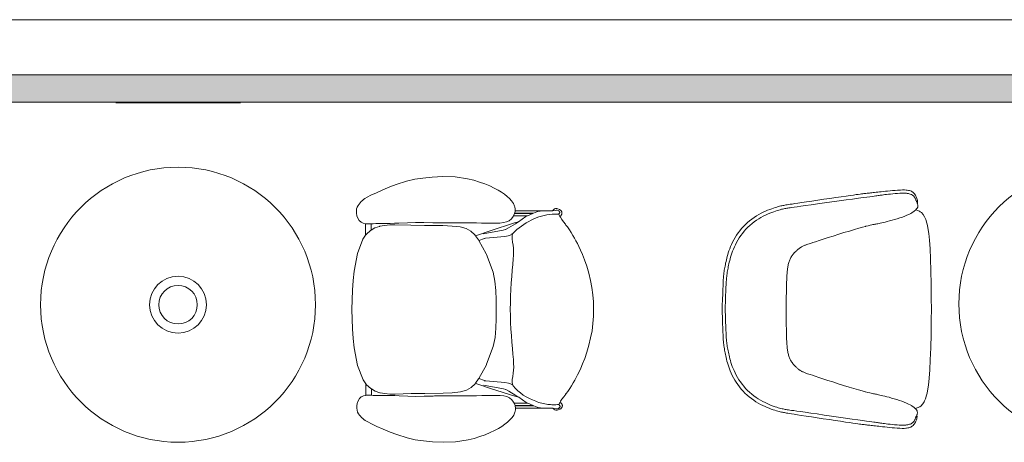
# Model space of a CAD drawing. Extents: x -750 to 58062, y -2404 to 18333.
# Tile 30 of 91: x 10835 to 13565, y 17131 to 18302. Entities that reach past the tile are written whole.
import ezdxf

# ---------------------------------------------------------------- set-up
doc = ezdxf.new("R2010")
doc.units = 0
doc.header["$MEASUREMENT"] = 0
doc.layers.add('GREY SCALE', color=9, linetype='Continuous', lineweight=0, true_color=0x808080)
doc.layers.add('GREYSCALE', color=9, linetype='Continuous', lineweight=0, true_color=0x808080)

# ---------------------------------------------------------------- blocks, each defined once
blk = doc.blocks.new('FLOOR PLAN')
at = {"layer": 'GREYSCALE', "ltscale": 0.25}
h = blk.add_hatch(color=256, dxfattribs=at)
h.dxf.hatch_style = 1
h.paths.add_polyline_path([(6935.6, 18149.4), (21163.6, 18149.4), (21163.6, 18073.2), (6935.6, 18073.2)])
at = {"layer": 'GREYSCALE', "ltscale": 0.2}
blk.add_line((21163.6, 18301.8), (1808.8, 18301.8), dxfattribs=at)
at = {"layer": 'GREYSCALE', "ltscale": 0.25}
for p, q in [((21163.6, 18149.4), (1806, 18149.4)), ((6935.6, 18149.4), (21163.6, 18149.4)), ((8543.7, 18149.4), (21163.6, 18149.4)), ((21163.6, 18073.2), (6935.6, 18073.2))]:
    blk.add_line(p, q, dxfattribs=at)
at = {"layer": 'GREYSCALE'}
for p, q in [((11101.5, 18071), (11274.3, 18071)), ((11274.3, 18071), (11447.1, 18071)), ((11907.9, 17854.8), (11879.3, 17845.6)), ((11930.8, 17859.8), (11907.9, 17854.8)), ((11953.2, 17863.1), (11930.8, 17859.8)), ((11978.4, 17865.6), (11953.2, 17863.1)), ((12008.8, 17867.4), (11978.4, 17865.6)), ((12042.5, 17866.4), (12008.8, 17867.4)), ((12077.1, 17861), (12042.5, 17866.4)), ((12093.9, 17856.9), (12077.1, 17861)), ((12109.8, 17852), (12093.9, 17856.9)), ((12124.6, 17846.7), (12109.8, 17852)), ((11842.1, 17830.5), (11824.2, 17822.4)), ((11861.1, 17838.5), (11842.1, 17830.5)), ((11879.3, 17845.6), (11861.1, 17838.5)), ((12138.2, 17841), (12124.6, 17846.7)), ((12150.5, 17835.1), (12138.2, 17841)), ((12161.5, 17829.3), (12150.5, 17835.1)), ((12171, 17823.7), (12161.5, 17829.3)), ((12179.4, 17818.1), (12171, 17823.7)), ((11782.2, 17797.7), (11779.1, 17794.5)), ((11785.3, 17800.5), (11782.2, 17797.7)), ((11788.3, 17803.2), (11785.3, 17800.5)), ((11792.5, 17806.2), (11788.3, 17803.2)), ((11799, 17810.1), (11792.5, 17806.2)), ((11809.1, 17815.4), (11799, 17810.1)), ((11824.2, 17822.4), (11809.1, 17815.4)), ((12186.8, 17812.3), (12179.4, 17818.1)), ((12193.4, 17805.9), (12186.8, 17812.3)), ((12193.4, 17805.9), (12199.1, 17799.5)), ((12204, 17792.4), (12199.1, 17799.5)), ((11769.5, 17777.6), (11768.6, 17771.9)), ((11768.6, 17771.9), (11768.8, 17765.6)), ((11771.2, 17782.7), (11769.5, 17777.6)), ((11773.6, 17787.3), (11771.2, 17782.7)), ((11773.6, 17787.3), (11776.2, 17791.1)), ((11776.2, 17791.1), (11779.1, 17794.5)), ((12204, 17792.4), (12207.3, 17784.7)), ((12207.3, 17784.7), (12207.6, 17782.9)), ((12208.5, 17776.8), (12207.6, 17782.9)), ((12207.6, 17766.1), (12208.5, 17772)), ((12208.6, 17776.6), (12208.5, 17776.8)), ((12208.5, 17772), (12208.9, 17774.6)), ((12284.5, 17772.1), (12208.5, 17772)), ((12208.6, 17776.6), (12208.9, 17774.6)), ((12268.6, 17769.6), (12259.4, 17765.5)), ((12271.7, 17770.5), (12268.6, 17769.6)), ((12284.5, 17772.1), (12271.7, 17770.5)), ((12286.5, 17772.4), (12284.5, 17772.1)), ((12289.5, 17772.4), (12286.5, 17772.4)), ((12289.5, 17772.4), (12301.1, 17772.4)), ((12303.9, 17772.4), (12301.1, 17772.4)), ((12311.7, 17772.2), (12303.9, 17772.4)), ((12311.7, 17772.2), (12312.2, 17772.2)), ((12320.4, 17773.4), (12312.2, 17772.2)), ((12312.2, 17772.2), (12312.9, 17773.1)), ((12315.5, 17775.4), (12312.9, 17773.1)), ((12317.9, 17777.4), (12315.5, 17775.4)), ((12320.8, 17778.5), (12317.9, 17777.4)), ((12320.4, 17773.4), (12322.9, 17774.2)), ((12324, 17778.5), (12320.8, 17778.5)), ((12322.9, 17774.2), (12325.6, 17774.2)), ((12326.9, 17777.4), (12324, 17778.5)), ((12325.6, 17774.2), (12328.1, 17773.4)), ((12326.9, 17777.4), (12331.7, 17775.7)), ((12328.1, 17773.4), (12330.1, 17771.9)), ((12330.1, 17771.9), (12331.3, 17770.1)), ((12331.7, 17775.7), (12335.6, 17773.2)), ((11768.8, 17765.6), (11770.3, 17758.7)), ((11770.3, 17758.7), (11773, 17751.8)), ((11773, 17751.8), (11776.8, 17745.6)), ((11776.8, 17745.6), (11781.6, 17740.8)), ((12176.4, 17739.5), (12184.9, 17741.5)), ((12184.9, 17741.5), (12192.4, 17744.9)), ((12192.4, 17744.9), (12198.8, 17750.1)), ((12198.8, 17750.1), (12203.8, 17756.8)), ((12203.8, 17756.8), (12204.4, 17758.2)), ((12204.4, 17758.2), (12207.1, 17764.5)), ((12243.3, 17758.3), (12204.4, 17758.2)), ((12206.9, 17738.8), (12218, 17742)), ((12207.1, 17764.5), (12207.2, 17764.8)), ((12207.2, 17764.8), (12207.4, 17765.4)), ((12207.2, 17764.8), (12258.2, 17764.9)), ((12207.4, 17765.4), (12207.6, 17766.1)), ((12259.4, 17765.5), (12207.4, 17765.4)), ((12218, 17742), (12210.1, 17736.6)), ((12238.6, 17756.1), (12218, 17742)), ((12243.3, 17758.3), (12238.6, 17756.1)), ((12258.2, 17764.9), (12243.3, 17758.3)), ((12259.4, 17765.5), (12258.2, 17764.9)), ((12329.5, 17762.9), (12329.3, 17763.2)), ((12329.5, 17762.9), (12330.1, 17763.4)), ((12331.1, 17760.2), (12329.5, 17762.9)), ((12330.3, 17763.6), (12330.1, 17763.4)), ((12331.4, 17765.4), (12330.3, 17763.6)), ((12332.9, 17756.9), (12331.1, 17760.2)), ((12335.6, 17758.6), (12332.9, 17756.9)), ((12334.1, 17754.8), (12332.9, 17756.9)), ((12337.9, 17748.6), (12334.1, 17754.8)), ((12342.7, 17742.1), (12337.9, 17748.6)), ((12348.1, 17735), (12342.7, 17742.1)), ((11781.6, 17740.8), (11781.9, 17740.6)), ((11781.9, 17740.6), (11787.5, 17737.7)), ((11787.5, 17737.7), (11793.8, 17736.4)), ((11793.8, 17736.4), (11794.2, 17736.4)), ((11794.2, 17736.4), (11794.2, 17736.8)), ((11794.2, 17736.4), (11800.5, 17736.1)), ((11794.2, 17736.4), (11794.3, 17704.3)), ((11807.8, 17717.6), (11796.5, 17707.4)), ((11800.5, 17736.1), (11809.7, 17736.4)), ((11809.7, 17718.7), (11807.8, 17717.6)), ((11809.7, 17736.4), (11809.7, 17736.8)), ((11814.8, 17736.6), (11809.7, 17736.4)), ((11809.7, 17718.7), (11809.7, 17736.4)), ((11820.2, 17724.7), (11809.7, 17718.7)), ((11822.4, 17736.8), (11814.8, 17736.6)), ((11820.2, 17724.7), (11833.2, 17729.2)), ((11822.5, 17736.8), (11822.4, 17736.8)), ((11830.8, 17736.9), (11822.5, 17736.8)), ((11840.2, 17737.1), (11830.8, 17736.9)), ((11833.2, 17729.2), (11833.4, 17729.3)), ((11833.4, 17729.3), (11847, 17732)), ((11850.9, 17737.2), (11840.2, 17737.1)), ((11847, 17732), (11861.1, 17733.1)), ((11862.5, 17737.4), (11850.9, 17737.2)), ((11861.1, 17733.1), (11861.2, 17733.1)), ((11861.2, 17733.1), (11875.5, 17733.2)), ((11874.6, 17737.6), (11862.5, 17737.4)), ((11886.7, 17738), (11874.6, 17737.6)), ((11919.8, 17732.2), (11875.5, 17733.2)), ((11910, 17739.1), (11886.7, 17738)), ((11910, 17739.1), (11932.7, 17739.8)), ((11957.8, 17731.6), (11919.8, 17732.2)), ((11932.7, 17739.8), (11955.7, 17739.5)), ((11955.7, 17739.5), (11980.7, 17739)), ((12008.3, 17731.2), (11957.8, 17731.6)), ((11980.7, 17739), (11984.6, 17739)), ((11980.7, 17739), (11984.6, 17739)), ((11984.6, 17739), (12009.1, 17738.7)), ((12008.3, 17731.2), (12033.8, 17730)), ((12009.1, 17738.7), (12039.6, 17738.6)), ((12033.8, 17730), (12056.2, 17727.4)), ((12039.6, 17738.6), (12070.8, 17738.7)), ((12056.2, 17727.4), (12073.2, 17722.8)), ((12070.8, 17738.7), (12086.2, 17738.7)), ((12073.2, 17722.8), (12086.2, 17715.7)), ((12086.2, 17738.7), (12101.3, 17738.6)), ((12086.2, 17715.7), (12097, 17705.5)), ((12101.3, 17738.6), (12115.9, 17738.3)), ((12139.8, 17717), (12101.5, 17704.1)), ((12115.9, 17738.3), (12130, 17738.1)), ((12120.4, 17708.5), (12176, 17718.9)), ((12130, 17738.1), (12143.2, 17737.9)), ((12139.8, 17717), (12206.9, 17738.8)), ((12143.2, 17737.9), (12155.3, 17737.9)), ((12155.3, 17737.9), (12166.3, 17738.3)), ((12166.3, 17738.3), (12176.4, 17739.5)), ((12176, 17718.9), (12181.9, 17720.5)), ((12181.6, 17720.4), (12181.9, 17720.5)), ((12181.9, 17720.5), (12190.5, 17724.8)), ((12210.1, 17736.6), (12190.5, 17724.8)), ((12349.7, 17732.9), (12348, 17735.1)), ((12349.7, 17732.9), (12348.1, 17735)), ((12353.8, 17727.5), (12349.7, 17732.9)), ((12359.5, 17719.6), (12353.8, 17727.5)), ((12364.5, 17711.9), (12359.5, 17719.6)), ((11786.6, 17693.5), (11771.6, 17654)), ((11794.3, 17704.3), (11786.6, 17693.5)), ((11796.5, 17707.4), (11794.3, 17704.3)), ((12097, 17705.5), (12098.7, 17703.1)), ((12098.7, 17703.1), (12101.5, 17704.1)), ((12098.7, 17703.1), (12107, 17691.8)), ((12107, 17691.8), (12108.1, 17689.8)), ((12108.1, 17689.8), (12123.6, 17695.1)), ((12108.1, 17689.8), (12128.6, 17652.9)), ((12122.8, 17695.8), (12123, 17695.8)), ((12123, 17695.8), (12126.4, 17696.1)), ((12126.6, 17696.1), (12123.6, 17695.1)), ((12123.6, 17695.1), (12126.4, 17696.1)), ((12126.4, 17696.1), (12126.6, 17696.1)), ((12126.6, 17696.1), (12179.8, 17700.8)), ((12179.8, 17700.8), (12189.3, 17702.8)), ((12193, 17703.9), (12189.3, 17702.8)), ((12193, 17703.9), (12201.6, 17708)), ((12200.2, 17703.2), (12201.6, 17708)), ((12200.2, 17694.4), (12200.2, 17703.2)), ((12201.5, 17685.6), (12200.2, 17694.4)), ((12201.6, 17708), (12202, 17709.2)), ((12369, 17704.2), (12364.5, 17711.9)), ((12373.3, 17696.5), (12369, 17704.2)), ((12377.4, 17689), (12373.3, 17696.5)), ((12381.5, 17681.5), (12377.4, 17689)), ((12203.1, 17676.9), (12201.5, 17685.6)), ((12204.1, 17668.4), (12203.1, 17676.9)), ((12204.4, 17659.6), (12204.1, 17668.4)), ((12204.1, 17649.6), (12204.4, 17659.6)), ((12385.7, 17673.2), (12381.5, 17681.5)), ((12390.3, 17663.4), (12385.7, 17673.2)), ((12395.4, 17651.3), (12390.3, 17663.4)), ((11771.6, 17654), (11762.3, 17604.8)), ((12128.6, 17652.9), (12129.2, 17651.3)), ((12129.2, 17651.3), (12147.9, 17602.4)), ((12202.3, 17624.1), (12203.4, 17638.2)), ((12203.4, 17638.2), (12204.1, 17649.6)), ((12401.2, 17636.1), (12395.4, 17651.3)), ((12407.2, 17618.5), (12401.2, 17636.1)), ((12199.4, 17590.5), (12200.9, 17607.8)), ((12200.9, 17607.8), (12202.3, 17623.8)), ((12202.3, 17623.8), (12202.3, 17624.1)), ((12412.9, 17599.3), (12407.2, 17618.5)), ((11759.5, 17578.8), (11757.7, 17552.3)), ((11762.3, 17604.8), (11759.5, 17578.8)), ((12152.8, 17577.4), (12147.9, 17602.4)), ((12198, 17572.4), (12199.4, 17590.5)), ((12417.9, 17579.4), (12412.9, 17599.3)), ((12421.6, 17559.5), (12417.9, 17579.4)), ((11757.7, 17552.3), (11756.7, 17525.5)), ((12155.4, 17551.8), (12152.8, 17577.4)), ((12156.3, 17525.7), (12155.4, 17551.8)), ((12196.2, 17536), (12196.9, 17554.3)), ((12196.9, 17554.3), (12198, 17572.4)), ((12424.3, 17539.6), (12421.6, 17559.5)), ((11756.7, 17525.5), (11756.5, 17498.6)), ((12156.4, 17499.3), (12156.3, 17525.7)), ((12195.6, 17517.5), (12196.2, 17536)), ((12425.9, 17519.7), (12424.3, 17539.6)), ((11756.5, 17498.6), (11756.8, 17471.7)), ((12156.4, 17473), (12156.4, 17499.3)), ((12195.4, 17499.4), (12195.6, 17517.5)), ((12195.6, 17481.3), (12195.4, 17499.4)), ((12426.4, 17499.8), (12425.9, 17519.7)), ((12425.9, 17479.9), (12426.4, 17499.8)), ((11756.8, 17471.7), (11757.9, 17444.9)), ((12155.5, 17446.9), (12156.4, 17473)), ((12195.6, 17481.3), (12196.3, 17462.7)), ((12424.4, 17460), (12425.9, 17479.9)), ((11757.9, 17444.9), (11759.8, 17418.5)), ((12153.1, 17421.2), (12155.5, 17446.9)), ((12197.1, 17444.5), (12196.3, 17462.7)), ((12198.3, 17426.3), (12197.1, 17444.5)), ((12421.9, 17440), (12424.4, 17460)), ((11759.8, 17418.5), (11762.7, 17392.5)), ((12148.3, 17396.2), (12153.1, 17421.2)), ((12199.7, 17408.3), (12198.3, 17426.3)), ((12413.2, 17400.2), (12418.1, 17420.1)), ((12418.1, 17420.1), (12421.9, 17440)), ((11762.7, 17392.5), (11772.1, 17343.3)), ((12129.7, 17347.2), (12148.3, 17396.2)), ((12201.2, 17391), (12199.7, 17408.3)), ((12202.7, 17375), (12201.2, 17391)), ((12407.6, 17381), (12413.2, 17400.2)), ((12202.7, 17374.7), (12202.7, 17375)), ((12203.9, 17360.6), (12202.7, 17374.7)), ((12203.9, 17360.6), (12204.7, 17349.2)), ((12396, 17348.1), (12401.7, 17363.4)), ((12401.7, 17363.4), (12407.6, 17381)), ((11772.1, 17343.3), (11787.2, 17303.9)), ((12129.1, 17345.6), (12108.1, 17307.5)), ((12129.7, 17347.2), (12129.1, 17345.6)), ((12204.6, 17330.3), (12204.9, 17339.2)), ((12204.9, 17339.2), (12204.7, 17349.2)), ((12386.3, 17326.2), (12390.9, 17336)), ((12390.9, 17336), (12396, 17348.1)), ((12107.7, 17306.7), (12098.7, 17294.3)), ((12108.1, 17307.5), (12107.7, 17306.7)), ((12124.3, 17302), (12108.1, 17307.5)), ((12200.8, 17304.4), (12202.1, 17313.2)), ((12202.1, 17313.2), (12203.7, 17321.9)), ((12203.7, 17321.9), (12204.6, 17330.3)), ((12374, 17302.9), (12378, 17310.4)), ((12378, 17310.4), (12382.1, 17318)), ((12382.1, 17318), (12386.3, 17326.2)), ((11787.2, 17303.9), (11795, 17293.1)), ((11795, 17293.1), (11797.2, 17290)), ((11795, 17261), (11795, 17293.1)), ((11797.2, 17290), (11808.6, 17279.9)), ((11808.6, 17279.9), (11810.5, 17278.8)), ((11810.5, 17261), (11810.5, 17278.8)), ((11810.5, 17278.8), (11821, 17272.8)), ((12087, 17282.7), (12074, 17275.5)), ((12097.7, 17292.9), (12087, 17282.7)), ((12098.7, 17294.3), (12097.7, 17292.9)), ((12098.7, 17294.3), (12102.2, 17293)), ((12140.6, 17280.2), (12102.2, 17293)), ((12176.8, 17278.5), (12121.1, 17288.7)), ((12123.4, 17301.4), (12123.7, 17301.4)), ((12127.1, 17301.1), (12123.7, 17301.4)), ((12124.3, 17302), (12127.3, 17301.1)), ((12127.1, 17301.1), (12124.3, 17302)), ((12127.3, 17301.1), (12127.1, 17301.1)), ((12180.5, 17296.6), (12127.3, 17301.1)), ((12207.7, 17258.6), (12140.6, 17280.2)), ((12182.7, 17276.8), (12176.8, 17278.5)), ((12190, 17294.6), (12180.5, 17296.6)), ((12190, 17294.6), (12193.7, 17293.5)), ((12202.8, 17289.3), (12193.7, 17293.5)), ((12200.9, 17295.6), (12200.8, 17304.4)), ((12202.8, 17289.3), (12200.9, 17295.6)), ((12202.8, 17289.3), (12202.8, 17289.2)), ((12203.4, 17287.3), (12202.8, 17289.2)), ((12354.6, 17271.8), (12360.2, 17279.7)), ((12360.2, 17279.7), (12365.2, 17287.5)), ((12365.2, 17287.5), (12369.8, 17295.2)), ((12369.8, 17295.2), (12374, 17302.9)), ((11777.7, 17251.7), (11773.9, 17245.5)), ((11782.4, 17256.5), (11777.7, 17251.7)), ((11782.8, 17256.8), (11782.4, 17256.5)), ((11788.4, 17259.6), (11782.8, 17256.8)), ((11794.6, 17260.9), (11788.4, 17259.6)), ((11795, 17261), (11794.6, 17260.9)), ((11801.4, 17261.3), (11795, 17261)), ((11801.4, 17261.3), (11810.5, 17261)), ((11810.5, 17261), (11815.6, 17260.9)), ((11815.6, 17260.9), (11823.2, 17260.7)), ((11821, 17272.8), (11834, 17268.3)), ((11823.2, 17260.7), (11823.3, 17260.7)), ((11823.3, 17260.7), (11831.6, 17260.6)), ((11831.6, 17260.6), (11841, 17260.5)), ((11834.2, 17268.2), (11834, 17268.3)), ((11834.2, 17268.2), (11847.8, 17265.6)), ((11841, 17260.5), (11851.7, 17260.4)), ((11861.9, 17264.5), (11847.8, 17265.6)), ((11851.7, 17260.4), (11863.3, 17260.2)), ((11862, 17264.5), (11861.9, 17264.5)), ((11876.3, 17264.4), (11862, 17264.5)), ((11863.3, 17260.2), (11875.4, 17260.1)), ((11875.4, 17260.1), (11887.6, 17259.7)), ((11876.3, 17264.4), (11920.6, 17265.6)), ((11887.6, 17259.7), (11910.9, 17258.7)), ((11910.9, 17258.7), (11933.5, 17258.1)), ((11920.6, 17265.6), (11958.6, 17266.3)), ((11956.5, 17258.4), (11933.5, 17258.1)), ((11981.5, 17259), (11956.5, 17258.4)), ((12009.1, 17266.9), (11958.6, 17266.3)), ((11985.4, 17259.1), (11981.5, 17259)), ((11985.4, 17259.1), (11981.5, 17259)), ((12009.9, 17259.4), (11985.4, 17259.1)), ((12034.6, 17268.2), (12009.1, 17266.9)), ((12040.4, 17259.6), (12009.9, 17259.4)), ((12057, 17270.9), (12034.6, 17268.2)), ((12071.6, 17259.6), (12040.4, 17259.6)), ((12074, 17275.5), (12057, 17270.9)), ((12087, 17259.7), (12071.6, 17259.6)), ((12102.1, 17259.8), (12087, 17259.7)), ((12116.8, 17260.1), (12102.1, 17259.8)), ((12130.8, 17260.5), (12116.8, 17260.1)), ((12144, 17260.7), (12130.8, 17260.5)), ((12156.2, 17260.7), (12144, 17260.7)), ((12167.1, 17260.3), (12156.2, 17260.7)), ((12167.1, 17260.3), (12177.2, 17259.2)), ((12185.8, 17257.3), (12177.2, 17259.2)), ((12182.7, 17276.8), (12182.3, 17277)), ((12191.3, 17272.6), (12182.7, 17276.8)), ((12193.3, 17253.9), (12185.8, 17257.3)), ((12191.3, 17272.6), (12210.9, 17260.9)), ((12199.7, 17248.6), (12193.3, 17253.9)), ((12218.9, 17255.5), (12207.7, 17258.6)), ((12210.9, 17260.9), (12218.9, 17255.5)), ((12218.9, 17255.5), (12239.4, 17241.4)), ((12334.9, 17244.5), (12338.7, 17250.6)), ((12338.7, 17250.6), (12343.5, 17257.2)), ((12343.5, 17257.2), (12348.9, 17264.3)), ((12348.8, 17264.2), (12350.5, 17266.4)), ((12348.9, 17264.3), (12350.5, 17266.4)), ((12350.5, 17266.4), (12354.6, 17271.8)), ((11769.7, 17231.7), (11769.6, 17225.4)), ((11769.6, 17225.4), (11770.5, 17219.7)), ((11771.2, 17238.6), (11769.7, 17231.7)), ((11773.9, 17245.5), (11771.2, 17238.6)), ((12204.7, 17242), (12199.7, 17248.6)), ((12205.9, 17239.2), (12204.7, 17242)), ((12244.2, 17239.3), (12205.9, 17239.2)), ((12208, 17234.3), (12205.9, 17239.2)), ((12208.5, 17232.7), (12208, 17234.3)), ((12259.1, 17232.7), (12208.5, 17232.6)), ((12208.5, 17232.6), (12208.5, 17232.7)), ((12208.6, 17232.1), (12208.5, 17232.6)), ((12208.6, 17232.1), (12260.3, 17232.2)), ((12209.6, 17225.5), (12208.6, 17232.1)), ((12209.8, 17224.3), (12209.5, 17222.2)), ((12209.6, 17225.5), (12285.5, 17225.6)), ((12209.8, 17224.3), (12209.6, 17225.5)), ((12239.4, 17241.4), (12244.2, 17239.3)), ((12244.2, 17239.3), (12259.1, 17232.7)), ((12259.1, 17232.7), (12260.3, 17232.2)), ((12260.3, 17232.2), (12269.5, 17228.1)), ((12269.5, 17228.1), (12272.6, 17227.2)), ((12272.6, 17227.2), (12285.5, 17225.6)), ((12285.5, 17225.6), (12287.4, 17225.4)), ((12287.4, 17225.4), (12290.5, 17225.4)), ((12290.5, 17225.4), (12302.1, 17225.4)), ((12299.9, 17235.7), (12299.9, 17235.6)), ((12302.1, 17225.4), (12304.9, 17225.4)), ((12304.9, 17225.4), (12312.7, 17225.6)), ((12312.7, 17225.6), (12313.2, 17225.6)), ((12313.8, 17224.7), (12313.2, 17225.6)), ((12323.9, 17223.7), (12313.2, 17225.6)), ((12313.8, 17224.7), (12316.5, 17222.5)), ((12326.5, 17223.7), (12323.9, 17223.7)), ((12329, 17224.5), (12326.5, 17223.7)), ((12331, 17226), (12329, 17224.5)), ((12329.9, 17235.4), (12329.8, 17235.4)), ((12329.9, 17235.4), (12332, 17239)), ((12331, 17234.5), (12329.9, 17235.4)), ((12331, 17234.5), (12331.2, 17234.3)), ((12332.6, 17228.3), (12331, 17226)), ((12331.2, 17234.3), (12332.9, 17231.7)), ((12332, 17239), (12333.2, 17241.4)), ((12332.6, 17228.3), (12332.9, 17228.8)), ((12333.2, 17231.3), (12332.9, 17231.7)), ((12333.2, 17229.3), (12332.9, 17228.8)), ((12333.2, 17241.4), (12334.9, 17244.5)), ((12333.4, 17230.8), (12333.2, 17231.3)), ((12333.2, 17229.3), (12333.4, 17229.7)), ((12333.4, 17230.3), (12333.4, 17230.8)), ((12333.4, 17229.7), (12333.4, 17230.3)), ((11770.5, 17219.7), (11772.2, 17214.6)), ((11774.6, 17210.1), (11772.2, 17214.6)), ((11777.2, 17206.2), (11774.6, 17210.1)), ((11780.1, 17202.8), (11777.2, 17206.2)), ((11783.3, 17199.7), (11780.1, 17202.8)), ((11783.3, 17199.7), (11786.4, 17196.9)), ((11786.4, 17196.9), (11789.4, 17194.2)), ((12194.4, 17192.8), (12200.2, 17199.3)), ((12200.2, 17199.3), (12205, 17206.4)), ((12208.3, 17214.1), (12205, 17206.4)), ((12208.6, 17215.9), (12208.3, 17214.1)), ((12208.6, 17215.9), (12209.5, 17222)), ((12209.5, 17222.2), (12209.5, 17222)), ((12316.5, 17222.5), (12318.9, 17220.5)), ((12318.9, 17220.5), (12321.8, 17219.4)), ((12321.8, 17219.4), (12324.9, 17219.4)), ((12324.9, 17219.4), (12327.9, 17220.5)), ((12332.6, 17222.2), (12327.9, 17220.5)), ((11789.4, 17194.2), (11793.5, 17191.2)), ((11793.5, 17191.2), (11800.1, 17187.3)), ((11800.1, 17187.3), (11810.2, 17182.1)), ((11810.2, 17182.1), (11825.3, 17175)), ((11825.3, 17175), (11843.3, 17167.1)), ((12151.7, 17163.5), (12162.6, 17169.4)), ((12162.6, 17169.4), (12172.2, 17175)), ((12172.2, 17175), (12180.5, 17180.6)), ((12180.5, 17180.6), (12187.9, 17186.5)), ((12187.9, 17186.5), (12194.4, 17192.8)), ((11843.3, 17167.1), (11862.3, 17159.1)), ((11862.3, 17159.1), (11880.5, 17152.1)), ((11880.5, 17152.1), (11909.1, 17142.9)), ((11909.1, 17142.9), (11932.1, 17138)), ((12078.4, 17137.4), (12095.1, 17141.5)), ((12095.1, 17141.5), (12111, 17146.4)), ((12111, 17146.4), (12125.8, 17151.9)), ((12125.8, 17151.9), (12139.4, 17157.6)), ((12139.4, 17157.6), (12151.7, 17163.5)), ((11932.1, 17138), (11954.4, 17134.8)), ((11954.4, 17134.8), (11979.6, 17132.4)), ((11979.6, 17132.4), (12010, 17130.8)), ((12010, 17130.8), (12043.8, 17131.8)), ((12043.8, 17131.8), (12078.4, 17137.4))]:
    blk.add_line(p, q, dxfattribs=at)
for points in [[(13322.1, 17205.9), (13322.5, 17204.8), (13322.9, 17203.3), (13323.1, 17201.2), (13322.8, 17198.6), (13322.2, 17195.8), (13321.3, 17192.8), (13320, 17189.7), (13318.5, 17186.6), (13316.8, 17183.7), (13315.9, 17182.3), (13314, 17179.7), (13312, 17177.4), (13309.8, 17175.6), (13307.8, 17174.4), (13305.6, 17173), (13303.2, 17172), (13300.2, 17171.1), (13297.7, 17170.5), (13293.9, 17169.9), (13291.5, 17169.7), (13286.8, 17169.4), (13281.4, 17169.3), (13275.2, 17169.5), (13268.5, 17169.9), (13267.4, 17170), (13260.6, 17170.5), (13253.6, 17171.2), (13246.6, 17171.9), (13239.8, 17172.6), (13233.5, 17173.3), (13227.6, 17174), (13222.1, 17174.6), (13217, 17175.2), (13212.2, 17175.7), (13207.7, 17176.2), (13203.6, 17176.7), (13199.6, 17177.2), (13195.9, 17177.6), (13192.5, 17178), (13189.2, 17178.4), (13186, 17178.7), (13182.9, 17179.1), (13179.8, 17179.4), (13176.8, 17179.7), (13173.8, 17180.1), (13170.7, 17180.5), (13167.3, 17180.9), (13163.3, 17181.4), (13158.4, 17182.1), (13152.4, 17182.9), (13144.9, 17184), (13135.7, 17185.3), (13124.5, 17187), (13111.1, 17189), (13096, 17191.2), (13079.8, 17193.7), (13063.1, 17196.2), (13046.3, 17198.8), (13030.2, 17201.2), (13015.3, 17203.5), (13002.1, 17205.5), (12991.2, 17207.2), (12982.3, 17208.6), (12975.2, 17209.7), (12969.5, 17210.6), (12965, 17211.3), (12961.3, 17211.9), (12958.2, 17212.5), (12955.4, 17213), (12952.6, 17213.5), (12949.8, 17214.1), (12946.9, 17214.7), (12943.7, 17215.4), (12940.4, 17216.2), (12936.8, 17217.2), (12932.9, 17218.4), (12928.6, 17219.7), (12923.8, 17221.2), (12918.7, 17223), (12913.2, 17225), (12907.5, 17227.3), (12901.5, 17229.8), (12895.4, 17232.7), (12889.1, 17235.9), (12882.8, 17239.3), (12876.4, 17243.2), (12870.1, 17247.4), (12863.9, 17251.8), (12857.7, 17256.6), (12851.8, 17261.7), (12846, 17267), (12840.5, 17272.6), (12835.2, 17278.4), (12830.3, 17284.5), (12825.8, 17290.7), (12821.5, 17297), (12817.6, 17303.4), (12814.1, 17309.8), (12810.8, 17316.2), (12807.8, 17322.5), (12805.2, 17328.6), (12802.9, 17334.4), (12800.8, 17340.1), (12799, 17345.6), (12797.5, 17350.9), (12796.1, 17355.9), (12794.9, 17360.8), (12793.8, 17365.5), (12792.8, 17370), (12791.8, 17374.3), (12791, 17378.4), (12790.2, 17382.4), (12789.5, 17386.3), (12788.8, 17390.1), (12788.2, 17394), (12787.6, 17397.8), (12787.1, 17401.7), (12786.7, 17405.6), (12786.3, 17409.9), (12785.9, 17414.8), (12785.5, 17420.8), (12785.2, 17427.9), (12784.8, 17436.6), (12784.3, 17447.2), (12783.9, 17459.8), (12783.4, 17474.9), (12782.8, 17492.2), (12782.6, 17500.9), (12782.9, 17509.6), (12783.5, 17526.8), (12784.1, 17541.9), (12784.6, 17554.6), (12785.1, 17565.1), (12785.5, 17573.8), (12785.9, 17581), (12786.3, 17586.9), (12786.7, 17591.8), (12787.1, 17596.1), (12787.6, 17600.1), (12788.1, 17603.9), (12788.7, 17607.8), (12789.3, 17611.6), (12790, 17615.4), (12790.8, 17619.3), (12791.6, 17623.3), (12792.4, 17627.4), (12793.4, 17631.7), (12794.4, 17636.2), (12795.5, 17640.9), (12796.8, 17645.7), (12798.2, 17650.8), (12799.8, 17656.1), (12801.6, 17661.5), (12803.7, 17667.2), (12806, 17673.1), (12808.7, 17679.2), (12811.7, 17685.4), (12815, 17691.8), (12818.6, 17698.1), (12822.5, 17704.5), (12826.8, 17710.8), (12831.4, 17717), (12836.3, 17723.1), (12841.5, 17728.9), (12847.1, 17734.4), (12852.9, 17739.7), (12858.9, 17744.8), (12865, 17749.5), (12871.3, 17754), (12877.6, 17758.1), (12884, 17761.9), (12890.4, 17765.4), (12896.6, 17768.5), (12902.8, 17771.3), (12908.8, 17773.9), (12914.5, 17776.1), (12920, 17778.1), (12925.1, 17779.9), (12929.9, 17781.4), (12934.2, 17782.7), (12938.1, 17783.8), (12941.8, 17784.7), (12945.1, 17785.6), (12948.2, 17786.3), (12951.2, 17786.9), (12954, 17787.4), (12956.8, 17787.9), (12959.6, 17788.4), (12962.7, 17789), (12966.3, 17789.6), (12970.9, 17790.3), (12976.5, 17791.1), (12983.7, 17792.2), (12992.6, 17793.5), (13003.5, 17795.2), (13016.7, 17797.1), (13031.6, 17799.3), (13047.8, 17801.7), (13064.5, 17804.2), (13081.3, 17806.6), (13097.5, 17809), (13112.6, 17811.2), (13126, 17813.2), (13137.2, 17814.8), (13146.4, 17816), (13153.9, 17817.1), (13159.9, 17817.9), (13164.8, 17818.5), (13168.8, 17819), (13172.2, 17819.4), (13175.3, 17819.8), (13178.4, 17820.1), (13181.4, 17820.5), (13184.4, 17820.8), (13187.5, 17821.1), (13190.7, 17821.5), (13194, 17821.8), (13197.5, 17822.2), (13201.2, 17822.6), (13205.1, 17823), (13209.3, 17823.5), (13213.8, 17824), (13218.5, 17824.5), (13223.7, 17825), (13229.2, 17825.6), (13235.1, 17826.3), (13241.4, 17826.9), (13248.1, 17827.6), (13255.1, 17828.3), (13262.1, 17828.9), (13269, 17829.4), (13270.1, 17829.5), (13276.8, 17829.9), (13282.9, 17830.1), (13288.4, 17830), (13293, 17829.7), (13295.4, 17829.5), (13299.3, 17828.8), (13301.8, 17828.2), (13304.7, 17827.2), (13307.1, 17826.3), (13309.4, 17824.9), (13311.4, 17823.7), (13313.5, 17821.9), (13315.5, 17819.6), (13317.4, 17816.9), (13318.3, 17815.5), (13320, 17812.6), (13321.5, 17809.5), (13322.7, 17806.4), (13323.7, 17803.4), (13324.3, 17800.5), (13324.5, 17798), (13324.3, 17795.9), (13323.9, 17794.3), (13323.5, 17793.3)], [(12331.4, 17765.4), (12331.6, 17765.6), (12331.8, 17765.9), (12331.9, 17766.1), (12332, 17766.2), (12332.1, 17766.3), (12332.2, 17766.4), (12332.2, 17766.5), (12332.2, 17766.6), (12332.3, 17766.7), (12332.3, 17766.7), (12332.3, 17766.8), (12332.3, 17766.9), (12332.4, 17766.9), (12332.4, 17767), (12332.4, 17767.1), (12332.4, 17767.1), (12332.4, 17767.2), (12332.4, 17767.2), (12332.4, 17767.3), (12332.4, 17767.4), (12332.5, 17767.4), (12332.5, 17767.5), (12332.5, 17767.6), (12332.5, 17767.6), (12332.5, 17767.7), (12332.5, 17767.8), (12332.5, 17767.8), (12332.4, 17767.9), (12332.4, 17768), (12332.4, 17768), (12332.4, 17768.1), (12332.4, 17768.2), (12332.4, 17768.2), (12332.4, 17768.3), (12332.4, 17768.3), (12332.3, 17768.4), (12332.3, 17768.5), (12332.3, 17768.5), (12332.3, 17768.6), (12332.2, 17768.7), (12332.2, 17768.7), (12332.1, 17768.8), (12332.1, 17768.9), (12332, 17769.1), (12331.9, 17769.2), (12331.7, 17769.5), (12331.6, 17769.7), (12331.3, 17770.1)], [(12335.6, 17773.2), (12336.5, 17772), (12337.2, 17770.9), (12337.7, 17769.9), (12338.1, 17769), (12338.4, 17768.2), (12338.5, 17767.4), (12338.6, 17766.6), (12338.6, 17765.9), (12338.6, 17765.2), (12338.5, 17764.4), (12338.4, 17763.7), (12338.1, 17762.8), (12337.7, 17761.9), (12337.2, 17760.9), (12336.5, 17759.8), (12335.6, 17758.6)], [(13319.2, 17774.7), (13322.1, 17774.1), (13322.5, 17774), (13329.5, 17771.2), (13331.7, 17769.7), (13335.2, 17767.2), (13339.5, 17762.3), (13339.9, 17761.9), (13343.8, 17755.9), (13344.7, 17753.8), (13347.5, 17747.8), (13350.5, 17738.1), (13351.9, 17731.9), (13353.3, 17725.3), (13355.6, 17709.8), (13357.5, 17690.7), (13359.1, 17667.3), (13360.4, 17639.3), (13361.4, 17606.1), (13362, 17569), (13362.5, 17529.2), (13362.7, 17499.5), (13362.4, 17469.8), (13361.7, 17430), (13360.8, 17392.9), (13359.7, 17359.7), (13358.3, 17331.7), (13356.6, 17308.4), (13354.6, 17289.2), (13352.2, 17273.8), (13350.8, 17267.2), (13349.4, 17261), (13346.3, 17251.2), (13343.5, 17245.3), (13342.5, 17243.2), (13338.6, 17237.2), (13338.3, 17236.8), (13333.9, 17231.9), (13330.4, 17229.5), (13328.2, 17227.9), (13321.2, 17225.2), (13320.8, 17225.1), (13317.9, 17224.5)], [(12333.2, 17241.4), (12334.4, 17240.6), (12335.4, 17239.9), (12336.2, 17239.2), (12336.9, 17238.5), (12337.4, 17237.9), (12337.9, 17237.2), (12338.3, 17236.6), (12338.6, 17236.1), (12338.9, 17235.5), (12339.1, 17235), (12339.3, 17234.5), (12339.5, 17234), (12339.6, 17233.5), (12339.7, 17233), (12339.7, 17232.5), (12339.7, 17232), (12339.7, 17231.5), (12339.7, 17231), (12339.6, 17230.5), (12339.5, 17230), (12339.3, 17229.5), (12339.1, 17229), (12338.9, 17228.5), (12338.6, 17227.9), (12338.3, 17227.4), (12337.9, 17226.8), (12337.4, 17226.1), (12336.8, 17225.4), (12336, 17224.7), (12335.1, 17223.9), (12334, 17223.1), (12332.6, 17222.2)]]:
    blk.add_lwpolyline(points, dxfattribs=at)
blk.add_lwpolyline([(13282.9, 17821.1), (13281.2, 17821.1), (13275.3, 17820.9), (13268.9, 17820.5), (13262.3, 17820), (13255.8, 17819.4), (13249.5, 17818.8), (13243.7, 17818.1), (13238.6, 17817.6), (13234.1, 17817), (13230.2, 17816.5), (13226.7, 17816), (13223.5, 17815.6), (13220.5, 17815.2), (13217.6, 17814.8), (13214.8, 17814.4), (13211.9, 17814), (13208.5, 17813.6), (13204.4, 17813), (13199.2, 17812.3), (13192.5, 17811.4), (13184, 17810.3), (13173.4, 17808.8), (13160.3, 17807), (13144.4, 17804.8), (13126.4, 17802.3), (13107, 17799.6), (13086.9, 17796.8), (13066.8, 17794), (13047.4, 17791.3), (13029.6, 17788.8), (13013.8, 17786.6), (13001, 17784.9), (12990.7, 17783.5), (12982.6, 17782.3), (12976.2, 17781.5), (12971.3, 17780.8), (12967.5, 17780.3), (12964.4, 17779.8), (12961.7, 17779.4), (12958.9, 17778.9), (12956.2, 17778.4), (12953.3, 17777.8), (12950.2, 17777.1), (12946.9, 17776.4), (12943.4, 17775.4), (12939.5, 17774.3), (12935.3, 17773), (12930.6, 17771.5), (12925.6, 17769.8), (12920.2, 17767.8), (12914.6, 17765.6), (12908.7, 17763.1), (12902.7, 17760.3), (12896.5, 17757.3), (12890.3, 17753.8), (12884.1, 17750.1), (12877.9, 17746), (12871.7, 17741.6), (12865.7, 17736.9), (12859.8, 17732), (12854.1, 17726.7), (12848.7, 17721.2), (12843.5, 17715.5), (12838.7, 17709.6), (12834.2, 17703.4), (12830, 17697.2), (12826.2, 17690.9), (12822.6, 17684.6), (12819.4, 17678.4), (12816.5, 17672.2), (12813.9, 17666.2), (12811.6, 17660.4), (12809.5, 17654.8), (12807.7, 17649.4), (12806.2, 17644.2), (12804.8, 17639.2), (12803.6, 17634.4), (12802.5, 17629.8), (12801.5, 17625.4), (12800.6, 17621.2), (12799.7, 17617.1), (12798.9, 17613.2), (12798.2, 17609.3), (12797.5, 17605.5), (12796.9, 17601.8), (12796.3, 17598), (12795.8, 17594.2), (12795.4, 17590.3), (12794.9, 17586.1), (12794.5, 17581.2), (12794.1, 17575.4), (12793.7, 17568.3), (12793.3, 17559.7), (12792.9, 17549.4), (12792.4, 17536.9), (12791.8, 17522), (12791.2, 17505), (12791, 17500.9), (12791.1, 17496.7), (12791.7, 17479.7), (12792.2, 17464.8), (12792.6, 17452.3), (12793, 17442), (12793.4, 17433.4), (12793.8, 17426.3), (12794.2, 17420.5), (12794.5, 17415.6), (12794.9, 17411.4), (12795.4, 17407.5), (12795.9, 17403.7), (12796.4, 17399.9), (12797, 17396.1), (12797.7, 17392.3), (12798.4, 17388.5), (12799.1, 17384.6), (12800, 17380.5), (12800.9, 17376.3), (12801.9, 17371.8), (12802.9, 17367.2), (12804.1, 17362.4), (12805.5, 17357.4), (12807, 17352.2), (12808.8, 17346.8), (12810.8, 17341.2), (12813.1, 17335.4), (12815.7, 17329.4), (12818.6, 17323.2), (12821.8, 17316.9), (12825.3, 17310.6), (12829.1, 17304.3), (12833.3, 17298.1), (12837.7, 17291.9), (12842.5, 17285.9), (12847.6, 17280.2), (12853.1, 17274.7), (12858.7, 17269.4), (12864.6, 17264.4), (12870.6, 17259.7), (12876.7, 17255.3), (12882.9, 17251.2), (12889.1, 17247.4), (12895.3, 17243.9), (12901.5, 17240.8), (12907.5, 17238), (12913.3, 17235.5), (12919, 17233.2), (12924.3, 17231.3), (12929.4, 17229.5), (12934, 17228), (12938.2, 17226.7), (12942.1, 17225.6), (12945.6, 17224.6), (12948.9, 17223.8), (12951.9, 17223.1), (12954.8, 17222.5), (12957.6, 17222), (12960.3, 17221.5), (12963.1, 17221.1), (12966.2, 17220.6), (12970, 17220), (12974.9, 17219.3), (12981.2, 17218.5), (12989.4, 17217.3), (12999.7, 17215.8), (13012.5, 17214), (13028.2, 17211.8), (13046.1, 17209.2), (13065.4, 17206.4), (13085.4, 17203.5), (13105.5, 17200.6), (13125, 17197.8), (13143, 17195.2), (13158.9, 17192.9), (13172, 17191.1), (13182.6, 17189.6), (13191, 17188.4), (13197.7, 17187.5), (13202.9, 17186.7), (13207, 17186.2), (13210.4, 17185.7), (13213.3, 17185.3), (13216.1, 17184.9), (13219, 17184.5), (13222, 17184.1), (13225.1, 17183.6), (13228.7, 17183.1), (13232.6, 17182.6), (13237.1, 17182), (13242.2, 17181.4), (13248, 17180.7), (13254.3, 17180.1), (13260.8, 17179.4), (13267.4, 17178.9), (13273.7, 17178.5), (13279.7, 17178.3), (13281.4, 17178.3), (13287, 17178.3), (13291.8, 17178.6), (13293.9, 17178.8), (13297.8, 17179.5), (13299.8, 17179.9), (13302.3, 17180.6), (13304.8, 17181.4), (13306.4, 17182.1), (13308.7, 17183.4), (13310.1, 17184.3), (13311.4, 17185.4), (13312.4, 17186.6), (13313.8, 17188.2), (13314.7, 17189.4), (13315.5, 17190.8), (13316.2, 17192.1), (13316.9, 17193.5), (13317.4, 17194.9), (13318, 17196.2), (13318.5, 17197.4), (13319, 17198.6), (13319.5, 17199.8), (13320, 17201), (13320.5, 17202.2), (13321, 17203.3), (13321.5, 17204.5), (13322, 17205.7), (13322.5, 17206.9), (13322.9, 17208.1), (13323.5, 17209.9), (13323.8, 17211.1), (13324, 17212.3), (13324, 17213.4), (13323.7, 17215.4), (13323.6, 17216.4), (13323.1, 17217.3), (13322.9, 17217.9), (13322.6, 17218.6), (13322.1, 17219.5), (13320.5, 17221.8), (13318.3, 17224.1), (13317.6, 17224.8), (13314.9, 17227.2), (13311.6, 17229.6), (13309.4, 17231.1), (13308.4, 17231.7), (13307.7, 17232.1), (13307.1, 17232.5), (13304, 17234.3), (13299.1, 17236.9), (13293.6, 17239.4), (13287.5, 17242), (13281, 17244.5), (13274, 17246.9), (13266.8, 17249.2), (13259.6, 17251.4), (13252.4, 17253.5), (13245.6, 17255.4), (13239.1, 17257.1), (13233.3, 17258.6), (13228.2, 17259.8), (13223.7, 17260.9), (13219.8, 17261.8), (13216.4, 17262.5), (13213.3, 17263.1), (13210.5, 17263.7), (13210.1, 17263.7), (13207.7, 17264.2), (13205.2, 17264.7), (13202.5, 17265.1), (13199.6, 17265.7), (13196.1, 17266.5), (13191.8, 17267.5), (13186.3, 17268.8), (13180.3, 17270.4), (13179.4, 17270.6), (13170.9, 17273), (13160.4, 17276), (13148.1, 17279.6), (13134.5, 17283.7), (13119.4, 17288.4), (13104.7, 17293.1), (13089.4, 17298), (13075.7, 17302.4), (13062.2, 17306.8), (13050.3, 17310.7), (13040.6, 17313.9), (13032.8, 17316.4), (13026.7, 17318.4), (13023, 17319.6), (13019.5, 17320.8), (13016.7, 17321.8), (13014.5, 17322.6), (13012.5, 17323.3), (13010.7, 17324.1), (13008.8, 17324.9), (13007.1, 17325.7), (13005.4, 17326.5), (13003.8, 17327.4), (13002.2, 17328.2), (13000.7, 17329.1), (12999.3, 17329.9), (12997.9, 17330.8), (12996.6, 17331.7), (12995.3, 17332.7), (12994, 17333.7), (12992.7, 17334.7), (12991.3, 17335.9), (12989.9, 17337.2), (12988.4, 17338.6), (12986.8, 17340.1), (12985.1, 17341.8), (12983.4, 17343.5), (12981.6, 17345.4), (12979.8, 17347.5), (12978.2, 17349.5), (12976.6, 17351.6), (12975.1, 17353.6), (12973.8, 17355.7), (12972.4, 17358), (12971.3, 17360.1), (12970.3, 17362.3), (12969.3, 17364.6), (12968.4, 17366.9), (12967.6, 17369.3), (12966.8, 17371.8), (12966.2, 17374.4), (12965.5, 17377.1), (12965, 17379.9), (12964.5, 17382.6), (12964, 17385.4), (12963.6, 17388.2), (12963.3, 17390.8), (12963, 17393.5), (12962.7, 17396.2), (12962.5, 17398.8), (12962.3, 17401), (12962.1, 17403.6), (12961.9, 17406.3), (12961.8, 17409), (12961.6, 17411.8), (12961.5, 17414.4), (12961.4, 17417.4), (12961.2, 17420.9), (12961.1, 17425.1), (12961, 17430.3), (12960.8, 17436.8), (12960.6, 17444.9), (12960.5, 17454.8), (12960.2, 17467), (12960, 17481.5), (12959.7, 17498.2), (12959.7, 17500.5), (12959.7, 17502.7), (12960.1, 17519.4), (12960.4, 17533.9), (12960.7, 17546.1), (12960.9, 17556), (12961.1, 17564.1), (12961.3, 17570.6), (12961.5, 17575.8), (12961.6, 17580), (12961.8, 17583.5), (12961.9, 17586.5), (12962, 17589.1), (12962.2, 17591.9), (12962.4, 17594.6), (12962.6, 17597.3), (12962.8, 17599.9), (12963, 17602.1), (12963.2, 17604.7), (12963.5, 17607.4), (12963.8, 17610.1), (12964.2, 17612.7), (12964.6, 17615.5), (12965.1, 17618.3), (12965.6, 17621), (12966.1, 17623.8), (12966.8, 17626.4), (12967.4, 17629), (12968.2, 17631.5), (12969, 17633.9), (12969.9, 17636.3), (12970.9, 17638.5), (12972, 17640.7), (12973.1, 17642.9), (12974.5, 17645.2), (12975.8, 17647.2), (12977.3, 17649.3), (12978.9, 17651.3), (12980.5, 17653.3), (12982.4, 17655.4), (12984.1, 17657.3), (12985.9, 17659), (12987.5, 17660.7), (12989.2, 17662.2), (12990.7, 17663.6), (12992.1, 17664.9), (12993.4, 17666), (12994.8, 17667.1), (12996.1, 17668.1), (12997.4, 17669), (12998.7, 17669.9), (13000.1, 17670.8), (13001.5, 17671.6), (13003, 17672.5), (13004.6, 17673.3), (13006.2, 17674.2), (13007.9, 17675), (13009.7, 17675.8), (13011.5, 17676.6), (13013.4, 17677.3), (13015.3, 17678.1), (13017.6, 17678.9), (13020.4, 17679.8), (13023.9, 17681), (13027.6, 17682.1), (13033.7, 17684.1), (13041.5, 17686.6), (13051.2, 17689.7), (13063.1, 17693.6), (13076.6, 17697.9), (13090.3, 17702.3), (13105.7, 17707.1), (13120.4, 17711.7), (13135.5, 17716.3), (13149.2, 17720.4), (13161.5, 17724), (13172, 17726.9), (13180.5, 17729.2), (13181.4, 17729.5), (13187.4, 17731), (13192.9, 17732.3), (13197.2, 17733.3), (13200.7, 17734), (13203.7, 17734.6), (13206.3, 17735.1), (13208.9, 17735.6), (13211.3, 17736), (13211.6, 17736.1), (13214.4, 17736.6), (13217.5, 17737.2), (13220.9, 17737.9), (13224.9, 17738.8), (13229.3, 17739.8), (13234.4, 17741), (13240.3, 17742.5), (13246.7, 17744.2), (13253.6, 17746), (13260.8, 17748.1), (13268, 17750.2), (13275.2, 17752.5), (13282.2, 17754.9), (13288.8, 17757.4), (13294.8, 17759.9), (13300.3, 17762.4), (13305.3, 17765), (13308.4, 17766.8), (13309, 17767.2), (13309.7, 17767.6), (13310.7, 17768.2), (13312.9, 17769.6), (13316.2, 17772), (13318.9, 17774.4), (13319.6, 17775.1), (13321.8, 17777.4), (13323.5, 17779.7), (13323.9, 17780.6), (13324.2, 17781.2), (13324.5, 17781.8), (13324.9, 17782.8), (13325.1, 17783.8), (13325.4, 17785.8), (13325.4, 17786.9), (13325.2, 17788.1), (13324.9, 17789.2), (13324.3, 17791.1), (13323.9, 17792.3), (13323.4, 17793.5), (13322.9, 17794.7), (13322.4, 17795.8), (13321.9, 17797), (13321.4, 17798.2), (13321, 17799.4), (13320.5, 17800.6), (13319.9, 17801.8), (13319.4, 17803), (13318.9, 17804.3), (13318.3, 17805.7), (13317.7, 17807.1), (13317, 17808.4), (13316.2, 17809.8), (13315.3, 17811.1), (13313.9, 17812.6), (13312.9, 17813.8), (13311.6, 17814.9), (13310.2, 17815.8), (13307.9, 17817.1), (13306.3, 17817.9), (13303.8, 17818.6), (13301.4, 17819.4), (13299.3, 17819.8), (13295.4, 17820.5), (13293.3, 17820.7), (13288.5, 17821)], close=True, dxfattribs=at)
at = {"layer": 'GREYSCALE', "ltscale": 25}
for centre in [(11274.3, 17512.1), (13819.9, 17514.3)]:
    blk.add_circle(centre, 381.1, dxfattribs=at)
at = {"layer": 'GREYSCALE'}
for radius in [78.9, 53.5]:
    blk.add_circle((11274.3, 17512.1), radius, dxfattribs=at)
for points, knots in [([(12329.3, 17763.2), (12325.8, 17763.3), (12319.9, 17763.5), (12293.9, 17762.5), (12250.9, 17749.2), (12216.2, 17723.7), (12200.7, 17707.9), (12200, 17707.2)], [0, 0, 0, 0, 0.547886, 0.900137, 3.99791, 7.254861, 7.397388, 7.397388, 7.397388, 7.397388]), ([(12329.8, 17235.4), (12324.6, 17235.1), (12314.6, 17234.7), (12292.9, 17235.6), (12252.9, 17247.4), (12218.3, 17267.3), (12203.4, 17287.3)], [0, 0, 0, 0, 0.799978, 1.535578, 3.324073, 7.205889, 7.205889, 7.205889, 7.205889])]:
    blk.add_open_spline(points, degree=3, knots=knots, dxfattribs=at)

msp = doc.modelspace()

# ---------------------------------------------------------------- block references
at = {"layer": 'GREY SCALE', "ltscale": 5}
msp.add_blockref('FLOOR PLAN', (0, 0), dxfattribs=at)

doc.saveas('drawing.dxf')
